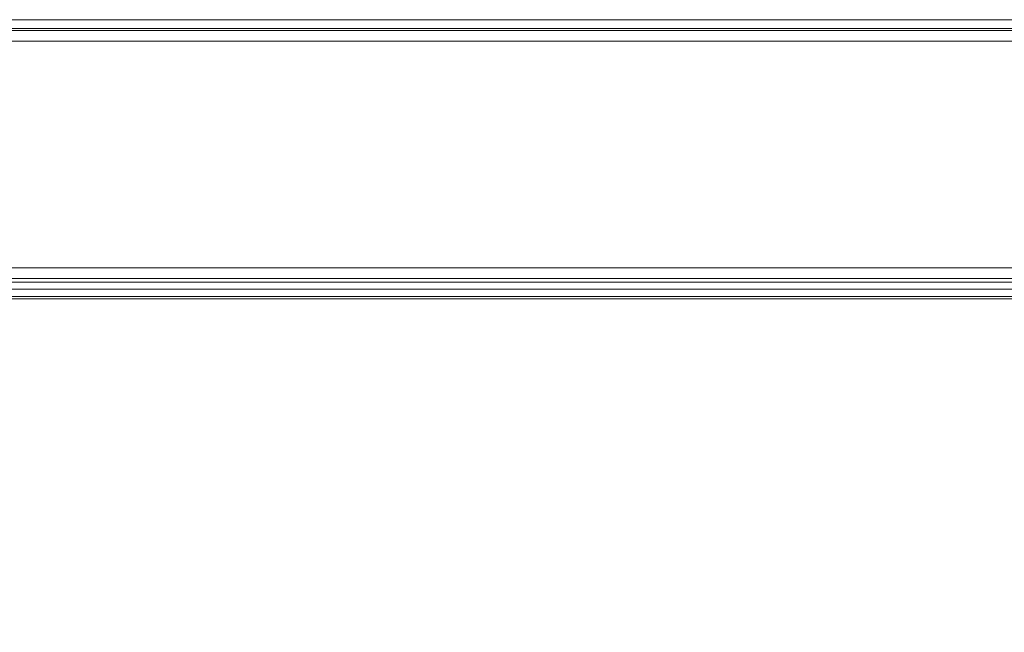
# Model space of a CAD drawing. Header units: inches. Extents: x 1 to 109, y 1 to 85.
# Tile 52 of 68: x 50.91 to 57.72, y 58.23 to 62.47. Entities that reach past the tile are written whole.
import ezdxf

# ---------------------------------------------------------------- set-up
doc = ezdxf.new("R2010")
doc.units = ezdxf.units.IN
doc.header["$MEASUREMENT"] = 0
doc.styles.get("Standard").update_dxf_attribs({"font": 'GOTHIC.TTF'})
doc.dimstyles.new('SLDDIMSTYLE2', dxfattribs={"dimtxt": 0, "dimasz": 0.65, "dimexe": 0, "dimexo": 0.0625, "dimgap": 0, "dimtad": 0, "dimtih": 1, "dimtoh": 1, "dimdec": 0, "dimrnd": 1e-09, "dimzin": 0, "dimdsep": 46, "dimtxsty": 'STANDARD', "dimsah": 1, "dimcen": 0.09, "dimadec": 0, "dimazin": 0, "dimtfac": 0.65, "dimtdec": 0, "dimtofl": 0, "dimtmove": 0, "dimatfit": 3, "dimfxl": 1, "dimfrac": 2, "dimtolj": 1, "dimtzin": 0, "dimarcsym": 0})

msp = doc.modelspace()

# ---------------------------------------------------------------- linework, layer by layer
at = {"color": 7, "linetype": 'Continuous', "lineweight": 15, "ltscale": 5}
for p, q in [((45.3972, 62.4698), (61.6472, 62.4698)), ((44.7129, 62.3948), (62.3312, 62.3948)), ((61.6472, 62.4094), (45.3972, 62.4094)), ((61.6472, 62.3956), (45.3972, 62.3956)), ((62.3554, 62.3208), (44.6887, 62.3208)), ((45.3421, 60.7523), (61.7018, 60.7523)), ((61.7018, 60.6783), (45.3421, 60.6783)), ((61.3977, 60.6041), (45.5336, 60.6041)), ((46.2797, 60.6541), (61.1686, 60.6541)), ((45.4502, 60.5376), (61.3977, 60.5376)), ((61.3977, 60.5543), (45.5336, 60.5543))]:
    msp.add_line(p, q, dxfattribs=at)

# ---------------------------------------------------------------- leaders
at = {"color": 1, "linetype": 'Continuous', "lineweight": 0, "ltscale": 5}
msp.add_leader([(55.9701, 55.7153), (67.0802, 59.146), (68.3105, 59.146)], dimstyle='SLDDIMSTYLE2', dxfattribs=at)

doc.saveas('drawing.dxf')
